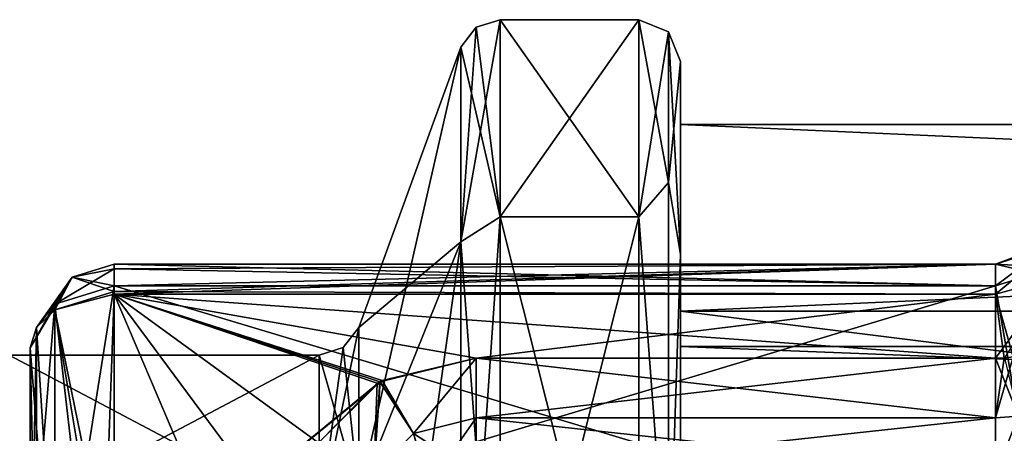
# Model space of a CAD drawing. Header units: millimetres. Extents: x -20 to 172, y -100 to 100.
# Tile 209 of 256: x 56.25 to 79.71, y 37.63 to 47.5. Entities that reach past the tile are written whole.
import ezdxf

# ---------------------------------------------------------------- set-up
doc = ezdxf.new("R2010")
doc.units = ezdxf.units.MM
doc.header["$LTSCALE"] = 37.722908
for name, color, linetype in [('10', 7, 'CONTINUOUS'), ('1800', 7, 'CONTINUOUS'), ('1805', 7, 'CONTINUOUS'), ('1865', 7, 'CONTINUOUS'), ('1943', 7, 'CONTINUOUS'), ('1944', 7, 'CONTINUOUS'), ('1948', 7, 'CONTINUOUS'), ('1966', 7, 'CONTINUOUS'), ('1967', 7, 'CONTINUOUS'), ('1968', 7, 'CONTINUOUS'), ('1973', 7, 'CONTINUOUS'), ('1974', 7, 'CONTINUOUS'), ('1975', 7, 'CONTINUOUS'), ('1978', 7, 'CONTINUOUS'), ('22', 7, 'CONTINUOUS'), ('23', 7, 'CONTINUOUS'), ('24', 7, 'CONTINUOUS'), ('25', 7, 'CONTINUOUS'), ('3018', 7, 'CONTINUOUS'), ('3023', 7, 'CONTINUOUS'), ('3035', 7, 'CONTINUOUS'), ('3161', 7, 'CONTINUOUS'), ('3162', 7, 'CONTINUOUS'), ('3165', 7, 'CONTINUOUS'), ('3172', 7, 'CONTINUOUS'), ('3173', 7, 'CONTINUOUS'), ('3174', 7, 'CONTINUOUS'), ('3179', 7, 'CONTINUOUS'), ('3180', 7, 'CONTINUOUS'), ('3181', 7, 'CONTINUOUS'), ('3195', 7, 'CONTINUOUS'), ('3626', 7, 'CONTINUOUS'), ('3628', 7, 'CONTINUOUS'), ('3629', 7, 'CONTINUOUS'), ('3630', 7, 'CONTINUOUS'), ('3631', 7, 'CONTINUOUS'), ('364', 7, 'CONTINUOUS'), ('365', 7, 'CONTINUOUS'), ('4', 7, 'CONTINUOUS'), ('42', 7, 'CONTINUOUS'), ('5', 7, 'CONTINUOUS'), ('6', 7, 'CONTINUOUS'), ('8', 7, 'CONTINUOUS'), ('9', 7, 'CONTINUOUS')]:
    doc.layers.add(name, color=color, linetype=linetype)

msp = doc.modelspace()

# ---------------------------------------------------------------- linework, layer by layer
at = {"layer": '10', "color": 250, "linetype": 'Continuous', "true_color": 0x323232}
for points in [[(63.388, 39.5), (56, 39.5), (56, 35.588, 17.138), (63.388, 39.5)], [(63.388, 35.588, 17.138), (63.388, 39.5), (56, 35.588, 17.138), (63.388, 35.588, 17.138)]]:
    msp.add_3dface(points, dxfattribs=at)
at = {"layer": '1800', "color": 250, "linetype": 'Continuous', "true_color": 0x323232}
msp.add_3dface([(56.5, 32.386, -29.786), (56.5, 39.669, -35.897), (56.5, 27.464, -45.913), (56.5, 32.386, -29.786)], dxfattribs=at)
at = {"layer": '1805', "color": 250, "linetype": 'Continuous', "true_color": 0x323232}
for points in [[(58.5, 41.152, -37.239), (79.5, 41.152, -37.239), (79.5, 34.835, -43.206), (58.5, 41.152, -37.239)], [(58.5, 28.491, -47.629), (58.5, 41.152, -37.239), (79.5, 34.835, -43.206), (58.5, 28.491, -47.629)]]:
    msp.add_3dface(points, dxfattribs=at)
at = {"layer": '1865', "color": 250, "linetype": 'Continuous', "true_color": 0x323232}
for points in [[(64.831, 38.864, -32.611), (67.13, 39.422, -33.079), (58.5, 40.955, -34.365), (64.831, 38.864, -32.611)], [(58.5, 40.955, -34.365), (67.13, 39.422, -33.079), (79.5, 39.422, -33.079), (58.5, 40.955, -34.365)], [(64.77, 38.831, -32.583), (64.831, 38.864, -32.611), (58.5, 40.955, -34.365), (64.77, 38.831, -32.583)], [(63.371, 37.404, -31.385), (64.77, 38.831, -32.583), (58.5, 40.955, -34.365), (63.371, 37.404, -31.385)], [(62.494, 35.556, -29.835), (63.371, 37.404, -31.385), (58.5, 40.955, -34.365), (62.494, 35.556, -29.835)], [(61.6, 33.671, -28.253), (62.494, 35.556, -29.835), (58.5, 40.955, -34.365), (61.6, 33.671, -28.253)], [(58.5, 33.671, -28.253), (61.6, 33.671, -28.253), (58.5, 40.955, -34.365), (58.5, 33.671, -28.253)], [(79.5, 40.955, -34.365), (58.5, 40.955, -34.365), (79.5, 39.422, -33.079), (79.5, 40.955, -34.365)]]:
    msp.add_3dface(points, dxfattribs=at)
at = {"layer": '1943', "color": 250, "linetype": 'Continuous', "true_color": 0x323232}
for points in [[(58.5, 41.152, -37.239), (58.5, 28.491, -47.629), (57.085, 40.717, -36.846), (58.5, 41.152, -37.239)], [(56.5, 39.669, -35.897), (57.085, 40.717, -36.846), (57.085, 32.241, -44.453), (56.5, 39.669, -35.897)], [(57.085, 40.717, -36.846), (58.5, 28.491, -47.629), (57.085, 32.241, -44.453), (57.085, 40.717, -36.846)], [(56.5, 27.464, -45.913), (56.5, 39.669, -35.897), (57.085, 32.241, -44.453), (56.5, 27.464, -45.913)]]:
    msp.add_3dface(points, dxfattribs=at)
at = {"layer": '1944', "color": 250, "linetype": 'Continuous', "true_color": 0x323232}
for points in [[(80.914, 32.929, -45.402), (79.5, 41.152, -37.239), (80.914, 41.586, -37.632), (80.914, 32.929, -45.402)], [(79.5, 34.835, -43.206), (79.5, 41.152, -37.239), (80.914, 32.929, -45.402), (79.5, 34.835, -43.206)]]:
    msp.add_3dface(points, dxfattribs=at)
at = {"layer": '1948', "color": 250, "linetype": 'Continuous', "true_color": 0x323232}
for points in [[(79.5, 40.955, -34.365), (79.923, 39.453, -33.046), (80.914, 41.331, -33.916), (79.5, 40.955, -34.365)], [(79.5, 40.955, -34.365), (79.5, 39.422, -33.079), (79.712, 39.429, -33.071), (79.5, 40.955, -34.365)], [(79.923, 39.453, -33.046), (79.5, 40.955, -34.365), (79.712, 39.429, -33.071), (79.923, 39.453, -33.046)]]:
    msp.add_3dface(points, dxfattribs=at)
at = {"layer": '1966', "color": 250, "linetype": 'Continuous', "true_color": 0x323232}
for points in [[(79.923, 39.453, -33.046), (79.712, 39.429, -33.071), (79.5, 38, -32.615), (79.923, 39.453, -33.046)], [(80.052, 38.039, -32.572), (79.923, 39.453, -33.046), (79.5, 38, -32.615), (80.052, 38.039, -32.572)], [(79.712, 39.429, -33.071), (79.5, 39.422, -33.079), (79.5, 38, -32.615), (79.712, 39.429, -33.071)], [(79.5, 36.655, -33.267), (79.923, 36.669, -33.251), (80.052, 38.039, -32.572), (79.5, 36.655, -33.267)], [(79.5, 36.655, -33.267), (80.052, 38.039, -32.572), (79.5, 38, -32.615), (79.5, 36.655, -33.267)]]:
    msp.add_3dface(points, dxfattribs=at)
at = {"layer": '1967', "color": 250, "linetype": 'Continuous', "true_color": 0x323232}
for points in [[(79.5, 39.422, -33.079), (67.13, 39.422, -33.079), (67.13, 38, -32.615), (79.5, 39.422, -33.079)], [(79.5, 38, -32.615), (79.5, 39.422, -33.079), (67.13, 38, -32.615), (79.5, 38, -32.615)], [(67.13, 36.655, -33.267), (79.5, 36.655, -33.267), (79.5, 38, -32.615), (67.13, 36.655, -33.267)], [(67.13, 36.655, -33.267), (79.5, 38, -32.615), (67.13, 38, -32.615), (67.13, 36.655, -33.267)]]:
    msp.add_3dface(points, dxfattribs=at)
at = {"layer": '1968', "color": 250, "linetype": 'Continuous', "true_color": 0x323232}
for points in [[(67.13, 39.422, -33.079), (64.831, 38.864, -32.611), (65.634, 37.632, -32.312), (67.13, 39.422, -33.079)], [(67.13, 38, -32.615), (67.13, 39.422, -33.079), (65.634, 37.632, -32.312), (67.13, 38, -32.615)], [(64.77, 38.831, -32.583), (63.371, 37.404, -31.385), (64.691, 36.666, -31.518), (64.77, 38.831, -32.583)], [(64.831, 38.864, -32.611), (64.77, 38.831, -32.583), (64.691, 36.666, -31.518), (64.831, 38.864, -32.611)], [(65.634, 37.632, -32.312), (64.831, 38.864, -32.611), (64.691, 36.666, -31.518), (65.634, 37.632, -32.312)], [(65.98, 36.367, -33.042), (67.13, 38, -32.615), (65.634, 37.632, -32.312), (65.98, 36.367, -33.042)], [(65.98, 36.367, -33.042), (67.13, 36.655, -33.267), (67.13, 38, -32.615), (65.98, 36.367, -33.042)]]:
    msp.add_3dface(points, dxfattribs=at)
at = {"layer": '1973', "color": 250, "linetype": 'Continuous', "true_color": 0x323232}
for points in [[(58.5, 33.671, -28.253), (58.5, 40.955, -34.365), (57.085, 40.578, -34.815), (58.5, 33.671, -28.253)], [(56.651, 40.16, -35.312), (57.085, 33.294, -28.703), (57.085, 40.578, -34.815), (56.651, 40.16, -35.312)], [(58.237, 33.66, -28.267), (58.5, 33.671, -28.253), (57.085, 40.578, -34.815), (58.237, 33.66, -28.267)], [(57.085, 33.294, -28.703), (58.237, 33.66, -28.267), (57.085, 40.578, -34.815), (57.085, 33.294, -28.703)], [(56.5, 39.669, -35.897), (56.651, 32.876, -29.201), (56.651, 40.16, -35.312), (56.5, 39.669, -35.897)], [(56.651, 32.876, -29.201), (57.085, 33.294, -28.703), (56.651, 40.16, -35.312), (56.651, 32.876, -29.201)], [(56.5, 39.669, -35.897), (56.5, 32.386, -29.786), (56.651, 32.876, -29.201), (56.5, 39.669, -35.897)]]:
    msp.add_3dface(points, dxfattribs=at)
at = {"layer": '1974', "color": 250, "linetype": 'Continuous', "true_color": 0x323232}
for points in [[(58.5, 41.665, -35.762), (58.5, 41.558, -36.554), (57.498, 41.359, -35.523), (58.5, 41.665, -35.762)], [(58.5, 41.013, -34.416), (58.5, 41.665, -35.762), (57.498, 41.359, -35.523), (58.5, 41.013, -34.416)], [(58.5, 41.558, -36.554), (58.5, 41.152, -37.239), (57.498, 41.359, -35.523), (58.5, 41.558, -36.554)], [(57.085, 40.717, -36.846), (56.651, 40.16, -35.312), (57.498, 41.359, -35.523), (57.085, 40.717, -36.846)], [(56.651, 40.16, -35.312), (57.085, 40.578, -34.815), (57.498, 41.359, -35.523), (56.651, 40.16, -35.312)], [(58.5, 41.152, -37.239), (57.085, 40.717, -36.846), (57.498, 41.359, -35.523), (58.5, 41.152, -37.239)], [(57.085, 40.578, -34.815), (58.5, 41.013, -34.416), (57.498, 41.359, -35.523), (57.085, 40.578, -34.815)], [(57.085, 40.578, -34.815), (58.5, 40.955, -34.365), (58.5, 41.013, -34.416), (57.085, 40.578, -34.815)], [(57.085, 40.717, -36.846), (56.5, 39.669, -35.897), (56.651, 40.16, -35.312), (57.085, 40.717, -36.846)]]:
    msp.add_3dface(points, dxfattribs=at)
at = {"layer": '1975', "color": 250, "linetype": 'Continuous', "true_color": 0x323232}
for points in [[(79.5, 41.152, -37.239), (58.5, 41.558, -36.554), (58.5, 41.665, -35.762), (79.5, 41.152, -37.239)], [(79.5, 41.152, -37.239), (58.5, 41.665, -35.762), (79.5, 41.664, -35.76), (79.5, 41.152, -37.239)], [(58.5, 41.665, -35.762), (58.5, 41.013, -34.416), (79.5, 41.664, -35.76), (58.5, 41.665, -35.762)], [(58.5, 40.955, -34.365), (79.5, 40.955, -34.365), (79.5, 41.664, -35.76), (58.5, 40.955, -34.365)], [(58.5, 41.013, -34.416), (58.5, 40.955, -34.365), (79.5, 41.664, -35.76), (58.5, 41.013, -34.416)], [(79.5, 41.152, -37.239), (58.5, 41.152, -37.239), (58.5, 41.558, -36.554), (79.5, 41.152, -37.239)]]:
    msp.add_3dface(points, dxfattribs=at)
at = {"layer": '1978', "color": 250, "linetype": 'Continuous', "true_color": 0x323232}
for points in [[(80.914, 41.586, -37.632), (79.5, 41.664, -35.76), (80.914, 42.204, -36.41), (80.914, 41.586, -37.632)], [(80.914, 42.204, -36.41), (79.5, 41.664, -35.76), (80.914, 42.11, -35.043), (80.914, 42.204, -36.41)], [(79.5, 40.955, -34.365), (80.914, 41.331, -33.916), (80.914, 42.11, -35.043), (79.5, 40.955, -34.365)], [(79.5, 41.664, -35.76), (79.5, 40.955, -34.365), (80.914, 42.11, -35.043), (79.5, 41.664, -35.76)], [(80.914, 41.586, -37.632), (79.5, 41.152, -37.239), (79.5, 41.664, -35.76), (80.914, 41.586, -37.632)]]:
    msp.add_3dface(points, dxfattribs=at)
at = {"layer": '22', "color": 250, "linetype": 'Continuous', "true_color": 0x323232}
for points in [[(67.7, 47.5), (67.7, 42.796, -20.609), (67.127, 47.319), (67.7, 47.5)], [(67.7, 42.796, -20.609), (66.761, 46.842), (67.127, 47.319), (67.7, 42.796, -20.609)], [(66.761, 42.203, -20.324), (66.761, 46.842), (67.7, 42.796, -20.609), (66.761, 42.203, -20.324)], [(66.761, 42.203, -20.324), (67.7, 42.796, -20.609), (67.7, 29.616, -37.137), (66.761, 42.203, -20.324)], [(66.761, 29.206, -36.623), (66.761, 42.203, -20.324), (67.7, 29.616, -37.137), (66.761, 29.206, -36.623)]]:
    msp.add_3dface(points, dxfattribs=at)
at = {"layer": '23', "color": 250, "linetype": 'Continuous', "true_color": 0x323232}
for points in [[(67.7, 47.5), (66.761, 42.203, 20.324), (67.7, 42.796, 20.609), (67.7, 47.5)], [(66.761, 42.203, 20.324), (67.7, 47.5), (67.127, 47.319), (66.761, 42.203, 20.324)], [(66.761, 46.842), (66.761, 42.203, 20.324), (67.127, 47.319), (66.761, 46.842)], [(66.761, 42.203, 20.324), (66.761, 29.206, 36.623), (67.7, 42.796, 20.609), (66.761, 42.203, 20.324)], [(66.761, 29.206, 36.623), (67.7, 29.616, 37.137), (67.7, 42.796, 20.609), (66.761, 29.206, 36.623)]]:
    msp.add_3dface(points, dxfattribs=at)
at = {"layer": '24', "color": 250, "linetype": 'Continuous', "true_color": 0x323232}
for points in [[(64.328, 40.158), (64.328, 36.181, -17.424), (63.962, 39.681), (64.328, 40.158)], [(64.328, 36.181, -17.424), (63.388, 39.5), (63.962, 39.681), (64.328, 36.181, -17.424)], [(64.328, 36.181, -17.424), (63.388, 35.588, -17.138), (63.388, 39.5), (64.328, 36.181, -17.424)]]:
    msp.add_3dface(points, dxfattribs=at)
at = {"layer": '25', "color": 250, "linetype": 'Continuous', "true_color": 0x323232}
for points in [[(64.328, 36.181, 17.424), (64.328, 40.158), (63.388, 35.588, 17.138), (64.328, 36.181, 17.424)], [(63.388, 35.588, 17.138), (64.328, 40.158), (63.962, 39.681), (63.388, 35.588, 17.138)], [(63.388, 39.5), (63.388, 35.588, 17.138), (63.962, 39.681), (63.388, 39.5)]]:
    msp.add_3dface(points, dxfattribs=at)
at = {"layer": '3018', "color": 250, "linetype": 'Continuous', "true_color": 0x323232}
msp.add_3dface([(56.5, 39.669, 35.897), (56.5, 32.386, 29.786), (56.5, 33.578, 41.65), (56.5, 39.669, 35.897)], dxfattribs=at)
at = {"layer": '3023', "color": 250, "linetype": 'Continuous', "true_color": 0x323232}
for points in [[(58.5, 41.152, 37.239), (58.5, 34.834, 43.207), (79.5, 41.152, 37.239), (58.5, 41.152, 37.239)], [(79.5, 41.152, 37.239), (58.5, 34.834, 43.207), (79.5, 28.483, 47.634), (79.5, 41.152, 37.239)]]:
    msp.add_3dface(points, dxfattribs=at)
at = {"layer": '3035', "color": 250, "linetype": 'Continuous', "true_color": 0x323232}
for points in [[(58.5, 33.671, 28.253), (58.5, 40.955, 34.365), (64.891, 38.896, 32.638), (58.5, 33.671, 28.253)], [(64.891, 38.896, 32.638), (58.5, 40.955, 34.365), (67.13, 39.422, 33.079), (64.891, 38.896, 32.638)], [(67.13, 39.422, 33.079), (58.5, 40.955, 34.365), (79.5, 40.955, 34.365), (67.13, 39.422, 33.079)], [(79.5, 39.422, 33.079), (67.13, 39.422, 33.079), (79.5, 40.955, 34.365), (79.5, 39.422, 33.079)], [(64.839, 38.868, 32.615), (58.5, 33.671, 28.253), (64.891, 38.896, 32.638), (64.839, 38.868, 32.615)], [(63.371, 37.404, 31.385), (58.5, 33.671, 28.253), (64.839, 38.868, 32.615), (63.371, 37.404, 31.385)]]:
    msp.add_3dface(points, dxfattribs=at)
at = {"layer": '3161', "color": 250, "linetype": 'Continuous', "true_color": 0x323232}
for points in [[(58.5, 34.834, 43.207), (58.5, 41.152, 37.239), (57.085, 32.241, 44.453), (58.5, 34.834, 43.207)], [(57.085, 32.241, 44.453), (58.5, 41.152, 37.239), (57.085, 40.717, 36.846), (57.085, 32.241, 44.453)], [(56.5, 39.669, 35.897), (56.5, 33.578, 41.65), (57.085, 40.717, 36.846), (56.5, 39.669, 35.897)], [(56.5, 33.578, 41.65), (57.085, 32.241, 44.453), (57.085, 40.717, 36.846), (56.5, 33.578, 41.65)]]:
    msp.add_3dface(points, dxfattribs=at)
at = {"layer": '3162', "color": 250, "linetype": 'Continuous', "true_color": 0x323232}
for points in [[(79.5, 41.152, 37.239), (79.5, 28.483, 47.634), (80.914, 41.586, 37.632), (79.5, 41.152, 37.239)], [(80.914, 41.586, 37.632), (79.5, 28.483, 47.634), (80.914, 32.929, 45.402), (80.914, 41.586, 37.632)]]:
    msp.add_3dface(points, dxfattribs=at)
at = {"layer": '3165', "color": 250, "linetype": 'Continuous', "true_color": 0x323232}
for points in [[(79.5, 39.422, 33.079), (79.5, 40.955, 34.365), (80.914, 41.331, 33.916), (79.5, 39.422, 33.079)], [(79.5, 39.422, 33.079), (80.914, 41.331, 33.916), (79.713, 39.43, 33.07), (79.5, 39.422, 33.079)]]:
    msp.add_3dface(points, dxfattribs=at)
at = {"layer": '3172', "color": 250, "linetype": 'Continuous', "true_color": 0x323232}
for points in [[(79.5, 39.422, 33.079), (79.713, 39.43, 33.07), (80.052, 38.039, 32.572), (79.5, 39.422, 33.079)], [(79.5, 38, 32.615), (79.5, 39.422, 33.079), (80.052, 38.039, 32.572), (79.5, 38, 32.615)], [(79.926, 36.67, 33.25), (79.5, 36.655, 33.267), (80.052, 38.039, 32.572), (79.926, 36.67, 33.25)], [(79.5, 36.655, 33.267), (79.5, 38, 32.615), (80.052, 38.039, 32.572), (79.5, 36.655, 33.267)]]:
    msp.add_3dface(points, dxfattribs=at)
at = {"layer": '3173', "color": 250, "linetype": 'Continuous', "true_color": 0x323232}
for points in [[(67.13, 39.422, 33.079), (79.5, 39.422, 33.079), (79.5, 38, 32.615), (67.13, 39.422, 33.079)], [(67.13, 38, 32.615), (67.13, 39.422, 33.079), (79.5, 38, 32.615), (67.13, 38, 32.615)], [(79.5, 36.655, 33.267), (67.13, 36.655, 33.267), (67.13, 38, 32.615), (79.5, 36.655, 33.267)], [(79.5, 36.655, 33.267), (67.13, 38, 32.615), (79.5, 38, 32.615), (79.5, 36.655, 33.267)]]:
    msp.add_3dface(points, dxfattribs=at)
at = {"layer": '3174', "color": 250, "linetype": 'Continuous', "true_color": 0x323232}
for points in [[(64.891, 38.896, 32.638), (67.13, 39.422, 33.079), (65.634, 37.632, 32.312), (64.891, 38.896, 32.638)], [(65.634, 37.632, 32.312), (67.13, 39.422, 33.079), (67.13, 38, 32.615), (65.634, 37.632, 32.312)], [(63.371, 37.404, 31.385), (64.839, 38.868, 32.615), (64.691, 36.666, 31.518), (63.371, 37.404, 31.385)], [(64.691, 36.666, 31.518), (64.839, 38.868, 32.615), (65.634, 37.632, 32.312), (64.691, 36.666, 31.518)], [(64.839, 38.868, 32.615), (64.891, 38.896, 32.638), (65.634, 37.632, 32.312), (64.839, 38.868, 32.615)], [(67.13, 36.655, 33.267), (65.634, 37.632, 32.312), (67.13, 38, 32.615), (67.13, 36.655, 33.267)], [(65.984, 36.37, 33.044), (64.691, 36.666, 31.518), (65.634, 37.632, 32.312), (65.984, 36.37, 33.044)], [(67.13, 36.655, 33.267), (66.011, 36.384, 33.055), (65.634, 37.632, 32.312), (67.13, 36.655, 33.267)], [(66.011, 36.384, 33.055), (65.984, 36.37, 33.044), (65.634, 37.632, 32.312), (66.011, 36.384, 33.055)]]:
    msp.add_3dface(points, dxfattribs=at)
at = {"layer": '3179', "color": 250, "linetype": 'Continuous', "true_color": 0x323232}
for points in [[(57.085, 40.578, 34.815), (58.5, 40.955, 34.365), (58.237, 33.66, 28.267), (57.085, 40.578, 34.815)], [(58.5, 40.955, 34.365), (58.5, 33.671, 28.253), (58.237, 33.66, 28.267), (58.5, 40.955, 34.365)], [(56.651, 40.16, 35.312), (57.085, 40.578, 34.815), (57.085, 33.294, 28.703), (56.651, 40.16, 35.312)], [(57.085, 33.294, 28.703), (57.085, 40.578, 34.815), (58.237, 33.66, 28.267), (57.085, 33.294, 28.703)], [(56.5, 32.386, 29.786), (56.5, 39.669, 35.897), (56.651, 40.16, 35.312), (56.5, 32.386, 29.786)], [(56.5, 32.386, 29.786), (56.651, 40.16, 35.312), (56.651, 32.876, 29.201), (56.5, 32.386, 29.786)], [(56.651, 32.876, 29.201), (56.651, 40.16, 35.312), (57.085, 33.294, 28.703), (56.651, 32.876, 29.201)]]:
    msp.add_3dface(points, dxfattribs=at)
at = {"layer": '3180', "color": 250, "linetype": 'Continuous', "true_color": 0x323232}
for points in [[(57.085, 40.717, 36.846), (58.5, 41.152, 37.239), (58.5, 41.558, 36.554), (57.085, 40.717, 36.846)], [(57.085, 40.717, 36.846), (58.5, 41.558, 36.554), (57.498, 41.359, 35.523), (57.085, 40.717, 36.846)], [(58.5, 41.558, 36.554), (58.5, 41.665, 35.762), (57.498, 41.359, 35.523), (58.5, 41.558, 36.554)], [(58.5, 41.665, 35.762), (58.5, 41.013, 34.416), (57.498, 41.359, 35.523), (58.5, 41.665, 35.762)], [(56.5, 39.669, 35.897), (57.085, 40.717, 36.846), (57.498, 41.359, 35.523), (56.5, 39.669, 35.897)], [(56.651, 40.16, 35.312), (56.5, 39.669, 35.897), (57.498, 41.359, 35.523), (56.651, 40.16, 35.312)], [(57.085, 40.578, 34.815), (56.651, 40.16, 35.312), (57.498, 41.359, 35.523), (57.085, 40.578, 34.815)], [(58.5, 41.013, 34.416), (57.085, 40.578, 34.815), (57.498, 41.359, 35.523), (58.5, 41.013, 34.416)], [(58.5, 41.013, 34.416), (58.5, 40.955, 34.365), (57.085, 40.578, 34.815), (58.5, 41.013, 34.416)]]:
    msp.add_3dface(points, dxfattribs=at)
at = {"layer": '3181', "color": 250, "linetype": 'Continuous', "true_color": 0x323232}
for points in [[(58.5, 41.665, 35.762), (58.5, 41.558, 36.554), (79.5, 41.664, 35.76), (58.5, 41.665, 35.762)], [(58.5, 41.013, 34.416), (58.5, 41.665, 35.762), (79.5, 41.664, 35.76), (58.5, 41.013, 34.416)], [(58.5, 41.152, 37.239), (79.5, 41.152, 37.239), (79.5, 41.664, 35.76), (58.5, 41.152, 37.239)], [(58.5, 41.558, 36.554), (58.5, 41.152, 37.239), (79.5, 41.664, 35.76), (58.5, 41.558, 36.554)], [(79.5, 40.955, 34.365), (58.5, 41.013, 34.416), (79.5, 41.664, 35.76), (79.5, 40.955, 34.365)], [(79.5, 40.955, 34.365), (58.5, 40.955, 34.365), (58.5, 41.013, 34.416), (79.5, 40.955, 34.365)]]:
    msp.add_3dface(points, dxfattribs=at)
at = {"layer": '3195', "color": 250, "linetype": 'Continuous', "true_color": 0x323232}
for points in [[(79.5, 41.152, 37.239), (80.914, 41.586, 37.632), (80.914, 42.204, 36.41), (79.5, 41.152, 37.239)], [(79.5, 41.664, 35.76), (79.5, 41.152, 37.239), (80.914, 42.204, 36.41), (79.5, 41.664, 35.76)], [(80.914, 42.11, 35.043), (79.5, 41.664, 35.76), (80.914, 42.204, 36.41), (80.914, 42.11, 35.043)], [(80.914, 41.331, 33.916), (79.5, 41.664, 35.76), (80.914, 42.11, 35.043), (80.914, 41.331, 33.916)], [(80.914, 41.331, 33.916), (79.5, 40.955, 34.365), (79.5, 41.664, 35.76), (80.914, 41.331, 33.916)]]:
    msp.add_3dface(points, dxfattribs=at)
at = {"layer": '3626', "color": 150, "linetype": 'Continuous', "true_color": 0x378cff}
for points in [[(72, 45), (72, 40.544, -19.523), (72, 39.706), (72, 45)], [(72, 40.544, 19.523), (72, 45), (72, 35.774, 17.226), (72, 40.544, 19.523)], [(72, 35.774, 17.226), (72, 45), (72, 39.706), (72, 35.774, 17.226)], [(72, 40.544, -19.523), (72, 28.058, -35.181), (72, 24.757, -31.042), (72, 40.544, -19.523)], [(72, 39.706), (72, 40.544, -19.523), (72, 35.774, -17.226), (72, 39.706)], [(72, 35.774, -17.226), (72, 40.544, -19.523), (72, 24.757, -31.042), (72, 35.774, -17.226)], [(72, 28.058, 35.181), (72, 40.544, 19.523), (72, 24.757, 31.042), (72, 28.058, 35.181)], [(72, 24.757, 31.042), (72, 40.544, 19.523), (72, 35.774, 17.226), (72, 24.757, 31.042)]]:
    msp.add_3dface(points, dxfattribs=at)
at = {"layer": '3628', "color": 150, "linetype": 'Continuous', "true_color": 0x378cff}
for points in [[(72, 40.544, -19.523), (72, 45), (172, 40.544, -19.523), (72, 40.544, -19.523)], [(72, 45), (172, 45), (172, 40.544, -19.523), (72, 45)], [(72, 28.058, -35.181), (72, 40.544, -19.523), (172, 28.058, -35.181), (72, 28.058, -35.181)], [(72, 40.544, -19.523), (172, 40.544, -19.523), (172, 28.058, -35.181), (72, 40.544, -19.523)]]:
    msp.add_3dface(points, dxfattribs=at)
at = {"layer": '3629', "color": 150, "linetype": 'Continuous', "true_color": 0x378cff}
for points in [[(72, 45), (72, 40.544, 19.523), (172, 45), (72, 45)], [(72, 40.544, 19.523), (172, 40.544, 19.523), (172, 45), (72, 40.544, 19.523)], [(72, 40.544, 19.523), (72, 28.058, 35.181), (172, 40.544, 19.523), (72, 40.544, 19.523)], [(72, 28.058, 35.181), (172, 28.058, 35.181), (172, 40.544, 19.523), (72, 28.058, 35.181)]]:
    msp.add_3dface(points, dxfattribs=at)
at = {"layer": '3630', "color": 150, "linetype": 'Continuous', "true_color": 0x378cff}
for points in [[(72, 35.774, 17.226), (72, 39.706), (172, 35.774, 17.226), (72, 35.774, 17.226)], [(72, 39.706), (172, 39.706), (172, 35.774, 17.226), (72, 39.706)]]:
    msp.add_3dface(points, dxfattribs=at)
at = {"layer": '3631', "color": 150, "linetype": 'Continuous', "true_color": 0x378cff}
for points in [[(72, 39.706), (72, 35.774, -17.226), (172, 39.706), (72, 39.706)], [(72, 35.774, -17.226), (172, 35.774, -17.226), (172, 39.706), (72, 35.774, -17.226)]]:
    msp.add_3dface(points, dxfattribs=at)
at = {"layer": '364', "color": 250, "linetype": 'Continuous', "true_color": 0x323232}
for points in [[(71, 47.5), (71, 42.796, 20.609), (71.707, 47.207), (71, 47.5)], [(71.707, 47.207), (71, 42.796, 20.609), (71.707, 43.614, 18.065), (71.707, 47.207)], [(72, 46.5), (71.707, 47.207), (71.707, 43.614, 18.065), (72, 46.5)], [(72, 41.897, 20.172), (72, 46.5), (71.707, 43.614, 18.065), (72, 41.897, 20.172)], [(71.707, 43.614, 18.065), (71, 42.796, 20.609), (71.707, 33.38, 33.38), (71.707, 43.614, 18.065)], [(72, 41.897, 20.172), (71.707, 43.614, 18.065), (71.707, 33.38, 33.38), (72, 41.897, 20.172)], [(71, 42.796, 20.609), (71, 29.616, 37.137), (71.707, 33.38, 33.38), (71, 42.796, 20.609)], [(72, 28.994, 36.354), (72, 41.897, 20.172), (71.707, 33.38, 33.38), (72, 28.994, 36.354)]]:
    msp.add_3dface(points, dxfattribs=at)
at = {"layer": '365', "color": 250, "linetype": 'Continuous', "true_color": 0x323232}
for points in [[(71, 42.796, -20.609), (71, 47.5), (71.707, 43.614, -18.065), (71, 42.796, -20.609)], [(71.707, 43.614, -18.065), (71, 47.5), (71.707, 47.207), (71.707, 43.614, -18.065)], [(72, 46.5), (72, 41.897, -20.172), (71.707, 47.207), (72, 46.5)], [(72, 41.897, -20.172), (71.707, 43.614, -18.065), (71.707, 47.207), (72, 41.897, -20.172)], [(71.707, 33.38, -33.38), (71, 42.796, -20.609), (71.707, 43.614, -18.065), (71.707, 33.38, -33.38)], [(72, 41.897, -20.172), (71.707, 33.38, -33.38), (71.707, 43.614, -18.065), (72, 41.897, -20.172)], [(71, 29.616, -37.137), (71, 42.796, -20.609), (71.707, 33.38, -33.38), (71, 29.616, -37.137)], [(72, 41.897, -20.172), (72, 28.994, -36.354), (71.707, 33.38, -33.38), (72, 41.897, -20.172)]]:
    msp.add_3dface(points, dxfattribs=at)
at = {"layer": '4', "color": 250, "linetype": 'Continuous', "true_color": 0x323232}
for points in [[(67.7, 47.5), (71, 47.5), (71, 42.796, -20.609), (67.7, 47.5)], [(67.7, 42.796, -20.609), (67.7, 47.5), (71, 42.796, -20.609), (67.7, 42.796, -20.609)], [(67.7, 29.616, -37.137), (67.7, 42.796, -20.609), (71, 29.616, -37.137), (67.7, 29.616, -37.137)], [(71, 29.616, -37.137), (67.7, 42.796, -20.609), (71, 42.796, -20.609), (71, 29.616, -37.137)]]:
    msp.add_3dface(points, dxfattribs=at)
at = {"layer": '42', "color": 250, "linetype": 'Continuous', "true_color": 0x323232}
for points in [[(72, 37.25), (72, 33.563, -16.158), (72, 46.5), (72, 37.25)], [(72, 46.5), (72, 33.563, -16.158), (72, 41.897, -20.172), (72, 46.5)], [(72, 37.25), (72, 46.5), (72, 41.897, 20.172), (72, 37.25)], [(72, 23.228, -29.121), (72, 8.289, -36.316), (72, 41.897, -20.172), (72, 23.228, -29.121)], [(72, 41.897, -20.172), (72, 8.289, -36.316), (72, 28.994, -36.354), (72, 41.897, -20.172)], [(72, 33.563, -16.158), (72, 23.228, -29.121), (72, 41.897, -20.172), (72, 33.563, -16.158)], [(72, 33.563, 16.158), (72, 37.25), (72, 41.897, 20.172), (72, 33.563, 16.158)], [(72, 23.228, 29.121), (72, 33.563, 16.158), (72, 41.897, 20.172), (72, 23.228, 29.121)], [(72, 28.994, 36.354), (72, 23.228, 29.121), (72, 41.897, 20.172), (72, 28.994, 36.354)]]:
    msp.add_3dface(points, dxfattribs=at)
at = {"layer": '5', "color": 250, "linetype": 'Continuous', "true_color": 0x323232}
for points in [[(64.328, 40.158), (66.761, 46.842), (66.761, 42.203, -20.324), (64.328, 40.158)], [(64.328, 36.181, -17.424), (64.328, 40.158), (66.761, 42.203, -20.324), (64.328, 36.181, -17.424)], [(66.761, 29.206, -36.623), (64.328, 36.181, -17.424), (66.761, 42.203, -20.324), (66.761, 29.206, -36.623)]]:
    msp.add_3dface(points, dxfattribs=at)
at = {"layer": '6', "color": 250, "linetype": 'Continuous', "true_color": 0x323232}
for points in [[(63.388, 39.5), (63.388, 35.588, -17.138), (56, 39.5), (63.388, 39.5)], [(56, 39.5), (63.388, 35.588, -17.138), (56, 35.588, -17.138), (56, 39.5)]]:
    msp.add_3dface(points, dxfattribs=at)
at = {"layer": '8', "color": 250, "linetype": 'Continuous', "true_color": 0x323232}
for points in [[(71, 47.5), (67.7, 47.5), (67.7, 42.796, 20.609), (71, 47.5)], [(71, 47.5), (67.7, 42.796, 20.609), (71, 42.796, 20.609), (71, 47.5)], [(67.7, 42.796, 20.609), (67.7, 29.616, 37.137), (71, 42.796, 20.609), (67.7, 42.796, 20.609)], [(71, 42.796, 20.609), (67.7, 29.616, 37.137), (71, 29.616, 37.137), (71, 42.796, 20.609)]]:
    msp.add_3dface(points, dxfattribs=at)
at = {"layer": '9', "color": 250, "linetype": 'Continuous', "true_color": 0x323232}
for points in [[(66.761, 46.842), (64.328, 40.158), (64.328, 36.181, 17.424), (66.761, 46.842)], [(66.761, 46.842), (64.328, 36.181, 17.424), (66.761, 42.203, 20.324), (66.761, 46.842)], [(64.328, 36.181, 17.424), (64.328, 25.038, 31.397), (66.761, 42.203, 20.324), (64.328, 36.181, 17.424)], [(66.761, 42.203, 20.324), (64.328, 25.038, 31.397), (66.761, 29.206, 36.623), (66.761, 42.203, 20.324)]]:
    msp.add_3dface(points, dxfattribs=at)

doc.saveas('drawing.dxf')
